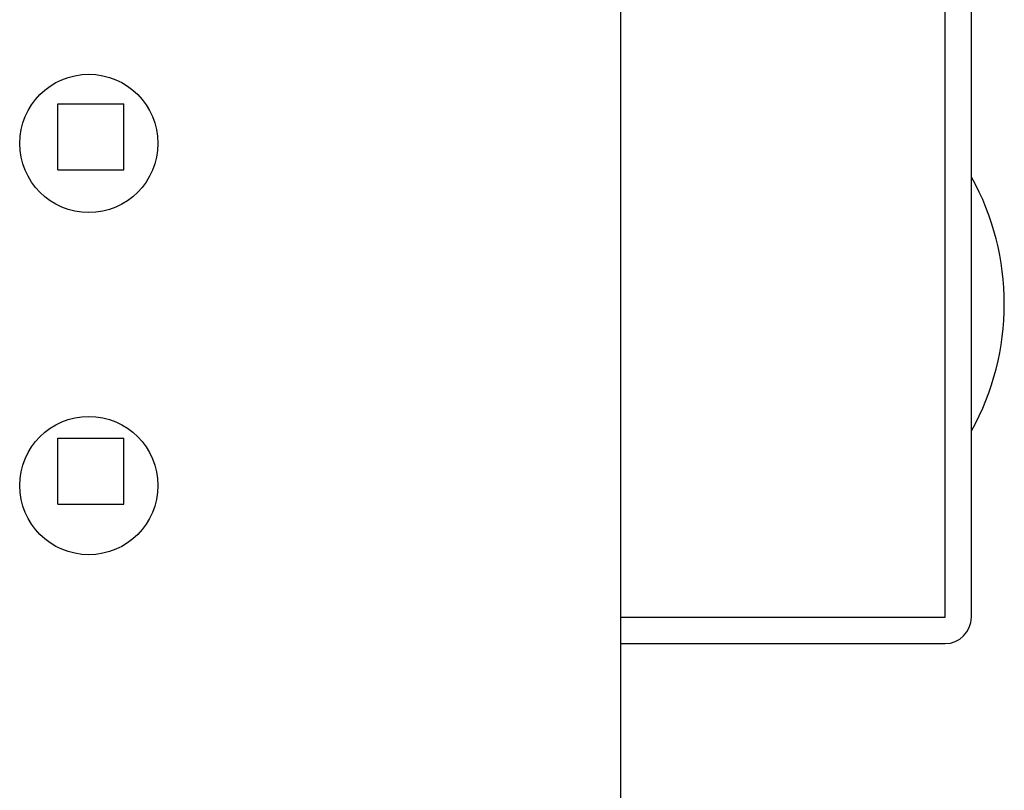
# Model space of a CAD drawing. Header units: millimetres. Extents: x 134 to 283, y 142 to 332.
# Tile 83 of 145: x 229 to 237, y 198 to 204. Entities that reach past the tile are written whole.
import ezdxf

# ---------------------------------------------------------------- set-up
doc = ezdxf.new("R2010")
doc.units = ezdxf.units.MM
doc.header["$LTSCALE"] = 0.1
doc.layers.get('0').update_dxf_attribs({"linetype": 'CONTINUOUS'})

msp = doc.modelspace()

# ---------------------------------------------------------------- linework, layer by layer
at = {"color": 7, "linetype": 'Continuous'}
for p, q in [((236.5679, 199.4059), (236.5679, 214.9059)), ((233.9072, 214.3354), (233.8979, 164.3261)), ((236.3679, 199.4059), (236.3679, 204.7259)), ((229.6329, 203.3059), (230.1329, 203.3059)), ((229.6329, 202.8059), (229.6329, 203.3059)), ((230.1329, 202.8059), (230.1329, 203.3059)), ((229.6329, 202.8059), (230.1329, 202.8059)), ((229.6329, 200.7659), (230.1329, 200.7659)), ((229.6329, 200.2659), (229.6329, 200.7659)), ((230.1329, 200.2659), (230.1329, 200.7659)), ((229.6329, 200.2659), (230.1329, 200.2659)), ((233.9044, 199.4059), (236.3679, 199.4059)), ((233.9044, 199.2059), (236.3679, 199.2059))]:
    msp.add_line(p, q, dxfattribs=at)
for centre in [(229.8679, 203.0059), (229.8679, 200.4059)]:
    msp.add_circle(centre, 0.525, dxfattribs=at)
for centre, radius, start, end in [((234.8179, 201.7859), 2, 331.16947, 28.83053), ((236.3679, 199.4059), 0.2, 270, 0)]:
    msp.add_arc(centre, radius, start, end, dxfattribs=at)

doc.saveas('drawing.dxf')
